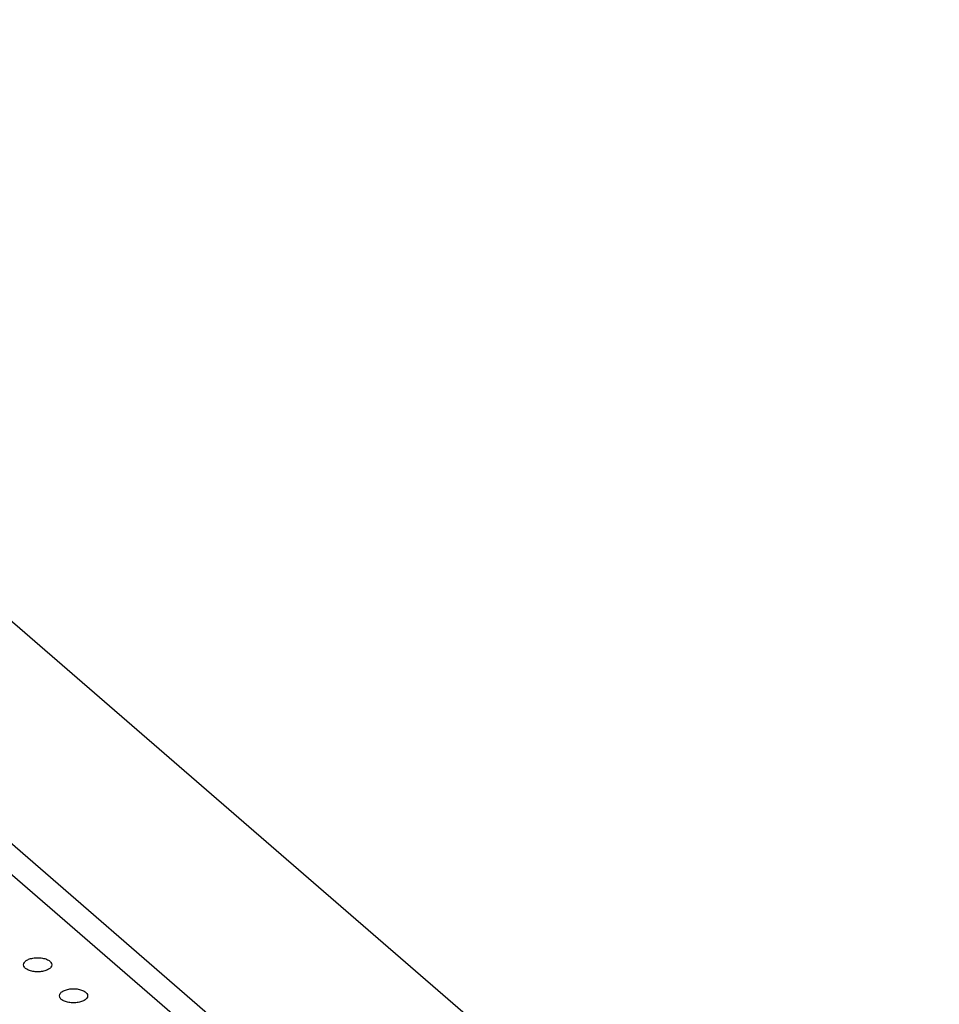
# Model space of a CAD drawing. Header units: inches. Extents: x 0 to 841, y 0 to 594.
# Tile 76 of 84: x 661 to 693, y 374 to 409. Entities that reach past the tile are written whole.
import ezdxf

# ---------------------------------------------------------------- set-up
doc = ezdxf.new("R2010")
doc.units = ezdxf.units.IN

# ---------------------------------------------------------------- blocks, each defined once
blk = doc.blocks.new('E8021-26512__272', base_point=(600.24, 353.998))
at = {"color": 7, "linetype": 'Continuous'}
blk.add_line((675.355, 366.052), (622.125, 412.149), dxfattribs=at)
for points in [[(660.775, 375.855), (660.783, 375.824), (660.799, 375.756), (660.9, 375.684), (661.03, 375.631), (661.191, 375.603), (661.36, 375.603), (661.52, 375.631), (661.652, 375.684), (661.747, 375.756), (661.788, 375.855), (661.747, 375.953), (661.652, 376.026), (661.52, 376.078), (661.36, 376.106), (661.191, 376.106), (661.03, 376.078), (660.9, 376.026), (660.799, 375.953), (660.783, 375.885), (660.775, 375.855)], [(662.045, 374.755), (662.053, 374.725), (662.069, 374.656), (662.17, 374.584), (662.3, 374.531), (662.461, 374.504), (662.63, 374.504), (662.79, 374.531), (662.922, 374.584), (663.017, 374.656), (663.058, 374.755), (663.017, 374.853), (662.922, 374.926), (662.79, 374.978), (662.63, 375.006), (662.461, 375.006), (662.3, 374.978), (662.17, 374.926), (662.069, 374.853), (662.053, 374.785), (662.045, 374.755)]]:
    blk.add_open_spline(points, degree=3, knots=[0, 0, 0, 0, 0.090666, 0.205523, 0.349779, 0.515635, 0.689283, 0.855139, 0.999394, 1.114251, 1.204917, 1.295583, 1.410441, 1.554696, 1.720552, 1.8942, 2.060056, 2.204311, 2.319168, 2.409834, 2.409834, 2.409834, 2.409834], dxfattribs=at)
blk = doc.blocks.new('E8021-66412_MUXIP01_6', base_point=(600.24, 353.998))
blk.add_blockref('E8021-26512__272', (600.24, 353.998))
blk = doc.blocks.new('E8021-24170', base_point=(48.856, 135.123))
at = {"color": 7, "linetype": 'Continuous'}
blk.add_line((692.658, 352.155), (612.258, 421.784), dxfattribs=at)
blk = doc.blocks.new('N2360-21309', base_point=(610.583, 351.661))
at = {"color": 7, "linetype": 'Continuous'}
blk.add_line((616.255, 426.216), (702.344, 351.661), dxfattribs=at)
blk = doc.blocks.new('E8021-64170', base_point=(48.856, 135.123))
for name, p in [('E8021-24170', (48.856, 135.123)), ('N2360-21309', (610.583, 351.661))]:
    blk.add_blockref(name, p)
blk = doc.blocks.new('E8021-96570__289', base_point=(48.856, 135.123))
for name, p in [('E8021-64170', (48.856, 135.123)), ('E8021-66412_MUXIP01_6', (600.24, 353.998))]:
    blk.add_blockref(name, p)
blk = doc.blocks.new('Gen1', base_point=(425.6, 319.556))
blk.add_blockref('E8021-96570__289', (48.856, 135.123))

msp = doc.modelspace()

# ---------------------------------------------------------------- block references
msp.add_blockref('Gen1', (425.6, 319.556))

doc.saveas('drawing.dxf')
